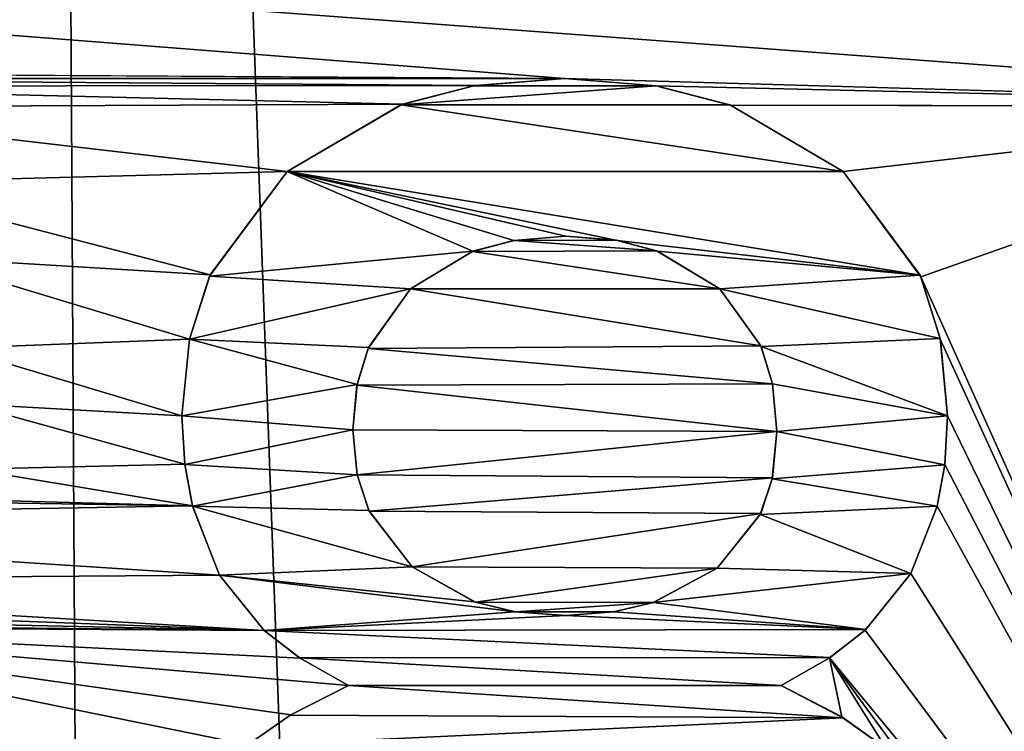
# Model space of a CAD drawing. Header units: millimetres. Extents: x -65 to 65, y -82 to 87.
# Tile 215 of 223: x 1.54 to 4.21, y 68.94 to 70.87. Entities that reach past the tile are written whole.
import ezdxf

# ---------------------------------------------------------------- set-up
doc = ezdxf.new("R2010")
doc.units = ezdxf.units.MM
doc.header["$LTSCALE"] = 101.851852
for name, color, linetype in [('1026', 7, 'CONTINUOUS'), ('1027', 7, 'CONTINUOUS'), ('1028', 7, 'CONTINUOUS'), ('1029', 7, 'CONTINUOUS'), ('1030', 7, 'CONTINUOUS'), ('1031', 7, 'CONTINUOUS'), ('1032', 7, 'CONTINUOUS'), ('1033', 7, 'CONTINUOUS'), ('1034', 7, 'CONTINUOUS'), ('1043', 7, 'CONTINUOUS'), ('1044', 7, 'CONTINUOUS'), ('1045', 7, 'CONTINUOUS'), ('1046', 7, 'CONTINUOUS'), ('1047', 7, 'CONTINUOUS'), ('1048', 7, 'CONTINUOUS'), ('1049', 7, 'CONTINUOUS'), ('1050', 7, 'CONTINUOUS'), ('812', 7, 'CONTINUOUS'), ('817', 7, 'CONTINUOUS'), ('845', 7, 'CONTINUOUS'), ('935', 7, 'CONTINUOUS')]:
    doc.layers.add(name, color=color, linetype=linetype)

msp = doc.modelspace()

# ---------------------------------------------------------------- linework, layer by layer
at = {"layer": '1026', "linetype": 'CONTINUOUS'}
for points in [[(2.2719, 68.9813, 85), (2.4284, 69.0606, 85), (2.2703, 68.9803, 84.5), (2.2719, 68.9813, 85)], [(2.4284, 69.0606, 85), (2.4284, 69.0606, 84.5), (2.2703, 68.9803, 84.5), (2.4284, 69.0606, 85)], [(2.1556, 68.8999, 85), (2.2703, 68.9803, 84.5), (2.1532, 68.898, 84.5), (2.1556, 68.8999, 85)], [(2.1556, 68.8999, 85), (2.2719, 68.9813, 85), (2.2703, 68.9803, 84.5), (2.1556, 68.8999, 85)]]:
    msp.add_3dface(points, dxfattribs=at)
at = {"layer": '1027', "linetype": 'CONTINUOUS'}
for points in [[(2.2002, 69.2102, 85), (2.0791, 69.36, 85), (2.1998, 69.2106, 84.5), (2.2002, 69.2102, 85)], [(2.0791, 69.36, 85), (2.0791, 69.36, 84.5), (2.1998, 69.2106, 84.5), (2.0791, 69.36, 85)], [(2.2002, 69.2102, 85), (2.1998, 69.2106, 84.5), (2.2956, 69.1361, 84.5), (2.2002, 69.2102, 85)], [(2.2973, 69.135, 85), (2.2002, 69.2102, 85), (2.2956, 69.1361, 84.5), (2.2973, 69.135, 85)], [(2.2973, 69.135, 85), (2.2956, 69.1361, 84.5), (2.4284, 69.0606, 84.5), (2.2973, 69.135, 85)], [(2.4284, 69.0606, 85), (2.2973, 69.135, 85), (2.4284, 69.0606, 84.5), (2.4284, 69.0606, 85)]]:
    msp.add_3dface(points, dxfattribs=at)
at = {"layer": '1028', "linetype": 'CONTINUOUS'}
for points in [[(1.9845, 69.6613, 85), (1.9769, 69.7924, 85), (1.9846, 69.6602, 84.5), (1.9845, 69.6613, 85)], [(1.9769, 69.7924, 85), (1.9769, 69.7924, 84.5), (1.9846, 69.6602, 84.5), (1.9769, 69.7924, 85)], [(2.005, 69.5487, 85), (1.9845, 69.6613, 85), (1.9846, 69.6602, 84.5), (2.005, 69.5487, 85)], [(2.005, 69.5487, 85), (1.9846, 69.6602, 84.5), (2.0054, 69.5472, 84.5), (2.005, 69.5487, 85)], [(2.0791, 69.36, 85), (2.005, 69.5487, 85), (2.0791, 69.36, 84.5), (2.0791, 69.36, 85)], [(2.005, 69.5487, 85), (2.0054, 69.5472, 84.5), (2.0791, 69.36, 84.5), (2.005, 69.5487, 85)]]:
    msp.add_3dface(points, dxfattribs=at)
at = {"layer": '1029', "linetype": 'CONTINUOUS'}
for points in [[(2.0533, 70.1745, 85), (2.2626, 70.4547, 85), (2.0518, 70.1712, 84.5), (2.0533, 70.1745, 85)], [(2.2626, 70.4547, 85), (2.2626, 70.4547, 84.5), (2.0518, 70.1712, 84.5), (2.2626, 70.4547, 85)], [(1.9973, 70.0004, 85), (2.0518, 70.1712, 84.5), (1.9972, 69.9999, 84.5), (1.9973, 70.0004, 85)], [(1.9973, 70.0004, 85), (2.0533, 70.1745, 85), (2.0518, 70.1712, 84.5), (1.9973, 70.0004, 85)], [(1.9769, 69.7924, 85), (1.9973, 70.0004, 85), (1.9769, 69.7924, 84.5), (1.9769, 69.7924, 85)], [(1.9973, 70.0004, 85), (1.9972, 69.9999, 84.5), (1.9769, 69.7924, 84.5), (1.9973, 70.0004, 85)]]:
    msp.add_3dface(points, dxfattribs=at)
at = {"layer": '1030', "linetype": 'CONTINUOUS'}
for points in [[(2.7717, 70.6881, 85), (3.0153, 70.7072, 85), (2.7683, 70.6875, 84.5), (2.7717, 70.6881, 85)], [(3.0153, 70.7072, 85), (3.0153, 70.7072, 84.5), (2.7683, 70.6875, 84.5), (3.0153, 70.7072, 85)], [(2.5747, 70.6375, 85), (2.7683, 70.6875, 84.5), (2.5704, 70.6359, 84.5), (2.5747, 70.6375, 85)], [(2.5747, 70.6375, 85), (2.7717, 70.6881, 85), (2.7683, 70.6875, 84.5), (2.5747, 70.6375, 85)], [(2.2626, 70.4547, 85), (2.5747, 70.6375, 85), (2.2626, 70.4547, 84.5), (2.2626, 70.4547, 85)], [(2.5747, 70.6375, 85), (2.5704, 70.6359, 84.5), (2.2626, 70.4547, 84.5), (2.5747, 70.6375, 85)]]:
    msp.add_3dface(points, dxfattribs=at)
at = {"layer": '1031', "linetype": 'CONTINUOUS'}
for points in [[(3.0153, 70.7072, 85), (3.2623, 70.6875, 85), (3.0153, 70.7072, 84.5), (3.0153, 70.7072, 85)], [(3.2623, 70.6875, 85), (3.2633, 70.6874, 84.5), (3.0153, 70.7072, 84.5), (3.2623, 70.6875, 85)], [(3.2623, 70.6875, 85), (3.4643, 70.6349, 85), (3.2633, 70.6874, 84.5), (3.2623, 70.6875, 85)], [(3.4643, 70.6349, 85), (3.4626, 70.6355, 84.5), (3.2633, 70.6874, 84.5), (3.4643, 70.6349, 85)], [(3.4643, 70.6349, 85), (3.7703, 70.4547, 85), (3.4626, 70.6355, 84.5), (3.4643, 70.6349, 85)], [(3.7703, 70.4547, 85), (3.7703, 70.4547, 84.5), (3.4626, 70.6355, 84.5), (3.7703, 70.4547, 85)]]:
    msp.add_3dface(points, dxfattribs=at)
at = {"layer": '1032', "linetype": 'CONTINUOUS'}
for points in [[(3.7703, 70.4547, 85), (3.9807, 70.1695, 85), (3.7703, 70.4547, 84.5), (3.7703, 70.4547, 85)], [(3.9807, 70.1695, 85), (3.9788, 70.1737, 84.5), (3.7703, 70.4547, 84.5), (3.9807, 70.1695, 85)], [(3.9807, 70.1695, 85), (4.0333, 70.0024, 84.5), (3.9788, 70.1737, 84.5), (3.9807, 70.1695, 85)], [(3.9807, 70.1695, 85), (4.034, 69.9984, 85), (4.0333, 70.0024, 84.5), (3.9807, 70.1695, 85)], [(4.034, 69.9984, 85), (4.0536, 69.7924, 85), (4.0333, 70.0024, 84.5), (4.034, 69.9984, 85)], [(4.0536, 69.7924, 85), (4.0536, 69.7924, 84.5), (4.0333, 70.0024, 84.5), (4.0536, 69.7924, 85)]]:
    msp.add_3dface(points, dxfattribs=at)
at = {"layer": '1033', "linetype": 'CONTINUOUS'}
for points in [[(4.0461, 69.6607, 85), (4.046, 69.6597, 84.5), (4.0536, 69.7924, 84.5), (4.0461, 69.6607, 85)], [(4.0536, 69.7924, 85), (4.0461, 69.6607, 85), (4.0536, 69.7924, 84.5), (4.0536, 69.7924, 85)], [(4.0461, 69.6607, 85), (4.0254, 69.547, 85), (4.046, 69.6597, 84.5), (4.0461, 69.6607, 85)], [(4.0254, 69.547, 85), (4.0254, 69.5474, 84.5), (4.046, 69.6597, 84.5), (4.0254, 69.547, 85)], [(4.0254, 69.547, 85), (3.9538, 69.3647, 85), (4.0254, 69.5474, 84.5), (4.0254, 69.547, 85)], [(3.9538, 69.3647, 85), (3.9538, 69.3647, 84.5), (4.0254, 69.5474, 84.5), (3.9538, 69.3647, 85)]]:
    msp.add_3dface(points, dxfattribs=at)
at = {"layer": '1034', "linetype": 'CONTINUOUS'}
for points in [[(3.9538, 69.3647, 85), (3.8296, 69.2111, 85), (3.9538, 69.3647, 84.5), (3.9538, 69.3647, 85)], [(3.8296, 69.2111, 85), (3.8316, 69.2129, 84.5), (3.9538, 69.3647, 84.5), (3.8296, 69.2111, 85)], [(3.8296, 69.2111, 85), (3.7334, 69.1361, 85), (3.7349, 69.1371, 84.5), (3.8296, 69.2111, 85)], [(3.8296, 69.2111, 85), (3.7349, 69.1371, 84.5), (3.8316, 69.2129, 84.5), (3.8296, 69.2111, 85)], [(3.7334, 69.1361, 85), (3.6022, 69.0606, 85), (3.7349, 69.1371, 84.5), (3.7334, 69.1361, 85)], [(3.6022, 69.0606, 85), (3.6022, 69.0606, 84.5), (3.7349, 69.1371, 84.5), (3.6022, 69.0606, 85)]]:
    msp.add_3dface(points, dxfattribs=at)
at = {"layer": '1043', "linetype": 'CONTINUOUS'}
for points in [[(3.5469, 69.9821, 85), (3.4358, 70.137, 85), (3.5477, 69.9804, 84.5), (3.5469, 69.9821, 85)], [(3.4358, 70.137, 85), (3.4358, 70.137, 84.5), (3.5477, 69.9804, 84.5), (3.4358, 70.137, 85)], [(3.5783, 69.8796, 85), (3.5469, 69.9821, 85), (3.5477, 69.9804, 84.5), (3.5783, 69.8796, 85)], [(3.5783, 69.8796, 85), (3.5477, 69.9804, 84.5), (3.5784, 69.8794, 84.5), (3.5783, 69.8796, 85)], [(3.5903, 69.7497, 85), (3.5783, 69.8796, 85), (3.5903, 69.7497, 84.5), (3.5903, 69.7497, 85)], [(3.5903, 69.7497, 84.5), (3.5783, 69.8796, 85), (3.5784, 69.8794, 84.5), (3.5903, 69.7497, 84.5)]]:
    msp.add_3dface(points, dxfattribs=at)
at = {"layer": '1044', "linetype": 'CONTINUOUS'}
for points in [[(3.1552, 70.2686, 85), (3.0177, 70.2795, 85), (3.1571, 70.2683, 84.5), (3.1552, 70.2686, 85)], [(3.0177, 70.2795, 85), (3.0177, 70.2795, 84.5), (3.1571, 70.2683, 84.5), (3.0177, 70.2795, 85)], [(3.2643, 70.2401, 85), (3.1552, 70.2686, 85), (3.1571, 70.2683, 84.5), (3.2643, 70.2401, 85)], [(3.2643, 70.2401, 85), (3.1571, 70.2683, 84.5), (3.2668, 70.2392, 84.5), (3.2643, 70.2401, 85)], [(3.4358, 70.137, 85), (3.2643, 70.2401, 85), (3.4358, 70.137, 84.5), (3.4358, 70.137, 85)], [(3.2643, 70.2401, 85), (3.2668, 70.2392, 84.5), (3.4358, 70.137, 84.5), (3.2643, 70.2401, 85)]]:
    msp.add_3dface(points, dxfattribs=at)
at = {"layer": '1045', "linetype": 'CONTINUOUS'}
for points in [[(2.8776, 70.2682, 85), (2.7653, 70.2385, 85), (2.8772, 70.2682, 84.5), (2.8776, 70.2682, 85)], [(2.7653, 70.2385, 85), (2.7661, 70.2388, 84.5), (2.8772, 70.2682, 84.5), (2.7653, 70.2385, 85)], [(2.8776, 70.2682, 85), (2.8772, 70.2682, 84.5), (3.0177, 70.2795, 84.5), (2.8776, 70.2682, 85)], [(3.0177, 70.2795, 85), (2.8776, 70.2682, 85), (3.0177, 70.2795, 84.5), (3.0177, 70.2795, 85)], [(2.7653, 70.2385, 85), (2.5971, 70.137, 85), (2.7661, 70.2388, 84.5), (2.7653, 70.2385, 85)], [(2.5971, 70.137, 85), (2.5971, 70.137, 84.5), (2.7661, 70.2388, 84.5), (2.5971, 70.137, 85)]]:
    msp.add_3dface(points, dxfattribs=at)
at = {"layer": '1046', "linetype": 'CONTINUOUS'}
for points in [[(2.5971, 70.137, 85), (2.4818, 69.9753, 85), (2.5971, 70.137, 84.5), (2.5971, 70.137, 85)], [(2.4818, 69.9753, 85), (2.4828, 69.9776, 84.5), (2.5971, 70.137, 84.5), (2.4818, 69.9753, 85)], [(2.4818, 69.9753, 85), (2.4515, 69.8757, 85), (2.4519, 69.8776, 84.5), (2.4818, 69.9753, 85)], [(2.4818, 69.9753, 85), (2.4519, 69.8776, 84.5), (2.4828, 69.9776, 84.5), (2.4818, 69.9753, 85)], [(2.4515, 69.8757, 85), (2.4403, 69.7544, 85), (2.4519, 69.8776, 84.5), (2.4515, 69.8757, 85)], [(2.4403, 69.7544, 85), (2.4403, 69.7544, 84.5), (2.4519, 69.8776, 84.5), (2.4403, 69.7544, 85)]]:
    msp.add_3dface(points, dxfattribs=at)
at = {"layer": '1047', "linetype": 'CONTINUOUS'}
for points in [[(2.4403, 69.7544, 85), (2.4523, 69.6325, 85), (2.4403, 69.7544, 84.5), (2.4403, 69.7544, 85)], [(2.4523, 69.6325, 85), (2.4523, 69.6327, 84.5), (2.4403, 69.7544, 84.5), (2.4523, 69.6325, 85)], [(2.4523, 69.6325, 85), (2.4838, 69.5356, 84.5), (2.4523, 69.6327, 84.5), (2.4523, 69.6325, 85)], [(2.4523, 69.6325, 85), (2.4847, 69.5338, 85), (2.4838, 69.5356, 84.5), (2.4523, 69.6325, 85)], [(2.4847, 69.5338, 85), (2.6012, 69.383, 85), (2.4838, 69.5356, 84.5), (2.4847, 69.5338, 85)], [(2.6012, 69.383, 85), (2.6012, 69.383, 84.5), (2.4838, 69.5356, 84.5), (2.6012, 69.383, 85)]]:
    msp.add_3dface(points, dxfattribs=at)
at = {"layer": '1048', "linetype": 'CONTINUOUS'}
for points in [[(2.6012, 69.383, 85), (2.7729, 69.2874, 85), (2.6012, 69.383, 84.5), (2.6012, 69.383, 85)], [(2.7729, 69.2874, 85), (2.7703, 69.2883, 84.5), (2.6012, 69.383, 84.5), (2.7729, 69.2874, 85)], [(2.7729, 69.2874, 85), (2.8795, 69.2612, 84.5), (2.7703, 69.2883, 84.5), (2.7729, 69.2874, 85)], [(2.7729, 69.2874, 85), (2.8815, 69.2609, 85), (2.8795, 69.2612, 84.5), (2.7729, 69.2874, 85)], [(2.8815, 69.2609, 85), (3.0177, 69.2507, 85), (2.8795, 69.2612, 84.5), (2.8815, 69.2609, 85)], [(3.0177, 69.2507, 85), (3.0177, 69.2507, 84.5), (2.8795, 69.2612, 84.5), (3.0177, 69.2507, 85)]]:
    msp.add_3dface(points, dxfattribs=at)
at = {"layer": '1049', "linetype": 'CONTINUOUS'}
for points in [[(3.256, 69.2864, 85), (3.4287, 69.379, 85), (3.2551, 69.2862, 84.5), (3.256, 69.2864, 85)], [(3.4287, 69.379, 85), (3.4287, 69.379, 84.5), (3.2551, 69.2862, 84.5), (3.4287, 69.379, 85)], [(3.1478, 69.2604, 85), (3.256, 69.2864, 85), (3.1481, 69.2604, 84.5), (3.1478, 69.2604, 85)], [(3.256, 69.2864, 85), (3.2551, 69.2862, 84.5), (3.1481, 69.2604, 84.5), (3.256, 69.2864, 85)], [(3.0177, 69.2507, 85), (3.1478, 69.2604, 85), (3.0177, 69.2507, 84.5), (3.0177, 69.2507, 85)], [(3.1478, 69.2604, 85), (3.1481, 69.2604, 84.5), (3.0177, 69.2507, 84.5), (3.1478, 69.2604, 85)]]:
    msp.add_3dface(points, dxfattribs=at)
at = {"layer": '1050', "linetype": 'CONTINUOUS'}
for points in [[(3.5782, 69.6244, 85), (3.5903, 69.7497, 85), (3.5776, 69.6216, 84.5), (3.5782, 69.6244, 85)], [(3.5903, 69.7497, 85), (3.5903, 69.7497, 84.5), (3.5776, 69.6216, 84.5), (3.5903, 69.7497, 85)], [(3.5468, 69.5275, 85), (3.5782, 69.6244, 85), (3.5776, 69.6216, 84.5), (3.5468, 69.5275, 85)], [(3.5468, 69.5275, 85), (3.5776, 69.6216, 84.5), (3.5454, 69.5245, 84.5), (3.5468, 69.5275, 85)], [(3.4287, 69.379, 85), (3.5468, 69.5275, 85), (3.4287, 69.379, 84.5), (3.4287, 69.379, 85)], [(3.5468, 69.5275, 85), (3.5454, 69.5245, 84.5), (3.4287, 69.379, 84.5), (3.5468, 69.5275, 85)]]:
    msp.add_3dface(points, dxfattribs=at)
at = {"layer": '812', "linetype": 'CONTINUOUS'}
for points in [[(1.586, 86.9805, 87.5), (-1.9079, 86.9718, 87.5), (0, 24.95, 87.5), (1.586, 86.9805, 87.5)], [(1.933, 24.8606, 87.5), (1.586, 86.9805, 87.5), (0, 24.95, 87.5), (1.933, 24.8606, 87.5)], [(5.0752, 86.8, 87.5), (1.586, 86.9805, 87.5), (3.8496, 24.5933, 87.5), (5.0752, 86.8, 87.5)], [(3.8496, 24.5933, 87.5), (1.586, 86.9805, 87.5), (1.933, 24.8606, 87.5), (3.8496, 24.5933, 87.5)], [(5.7333, 24.1502, 87.5), (5.0752, 86.8, 87.5), (3.8496, 24.5933, 87.5), (5.7333, 24.1502, 87.5)]]:
    msp.add_3dface(points, dxfattribs=at)
at = {"layer": '817', "linetype": 'CONTINUOUS'}
for points in [[(-35, 73.6758, 85), (35, 73.6762, 85), (5.6527, 70.6312, 85), (-35, 73.6758, 85)], [(-35, 73.6758, 85), (5.6527, 70.6312, 85), (3.0153, 70.7072, 85), (-35, 73.6758, 85)], [(-35, 73.6758, 85), (3.0153, 70.7072, 85), (-3.9752, 70.75, 85), (-35, 73.6758, 85)], [(3.0153, 70.7072, 85), (0.3065, 70.7072, 85), (-3.9752, 70.75, 85), (3.0153, 70.7072, 85)], [(3.0153, 70.7072, 85), (2.7717, 70.6881, 85), (0.3065, 70.7072, 85), (3.0153, 70.7072, 85)], [(0.3065, 70.7072, 85), (2.7717, 70.6881, 85), (0.5521, 70.6865, 85), (0.3065, 70.7072, 85)], [(3.0153, 70.7072, 85), (5.6527, 70.6312, 85), (3.2623, 70.6875, 85), (3.0153, 70.7072, 85)], [(2.7717, 70.6881, 85), (2.5747, 70.6375, 85), (0.5521, 70.6865, 85), (2.7717, 70.6881, 85)], [(0.5521, 70.6865, 85), (2.5747, 70.6375, 85), (0.7606, 70.6297, 85), (0.5521, 70.6865, 85)], [(3.2623, 70.6875, 85), (5.6527, 70.6312, 85), (3.4643, 70.6349, 85), (3.2623, 70.6875, 85)], [(2.5747, 70.6375, 85), (2.2626, 70.4547, 85), (0.7606, 70.6297, 85), (2.5747, 70.6375, 85)], [(0.7606, 70.6297, 85), (2.2626, 70.4547, 85), (1.0954, 70.4245, 85), (0.7606, 70.6297, 85)], [(5.6527, 70.6312, 85), (5.2916, 70.6312, 85), (3.4643, 70.6349, 85), (5.6527, 70.6312, 85)], [(3.4643, 70.6349, 85), (5.2916, 70.6312, 85), (3.7703, 70.4547, 85), (3.4643, 70.6349, 85)], [(3.7703, 70.4547, 85), (5.2916, 70.6312, 85), (3.9807, 70.1695, 85), (3.7703, 70.4547, 85)], [(5.2916, 70.6312, 85), (5.2916, 67.25, 85), (3.9807, 70.1695, 85), (5.2916, 70.6312, 85)], [(2.2626, 70.4547, 85), (2.0533, 70.1745, 85), (1.0954, 70.4245, 85), (2.2626, 70.4547, 85)], [(1.0954, 70.4245, 85), (2.0533, 70.1745, 85), (1.2614, 70.223, 85), (1.0954, 70.4245, 85)], [(2.8776, 70.2682, 85), (3.2643, 70.2401, 85), (2.7653, 70.2385, 85), (2.8776, 70.2682, 85)], [(3.0177, 70.2795, 85), (3.1552, 70.2686, 85), (2.8776, 70.2682, 85), (3.0177, 70.2795, 85)], [(3.1552, 70.2686, 85), (3.2643, 70.2401, 85), (2.8776, 70.2682, 85), (3.1552, 70.2686, 85)], [(3.2643, 70.2401, 85), (3.4358, 70.137, 85), (2.7653, 70.2385, 85), (3.2643, 70.2401, 85)], [(2.0533, 70.1745, 85), (1.9973, 70.0004, 85), (1.2614, 70.223, 85), (2.0533, 70.1745, 85)], [(1.2614, 70.223, 85), (1.9973, 70.0004, 85), (1.3647, 69.9756, 85), (1.2614, 70.223, 85)], [(2.7653, 70.2385, 85), (3.4358, 70.137, 85), (2.5971, 70.137, 85), (2.7653, 70.2385, 85)], [(3.9807, 70.1695, 85), (5.2916, 67.25, 85), (4.034, 69.9984, 85), (3.9807, 70.1695, 85)], [(2.5971, 70.137, 85), (3.5469, 69.9821, 85), (2.4818, 69.9753, 85), (2.5971, 70.137, 85)], [(3.4358, 70.137, 85), (3.5469, 69.9821, 85), (2.5971, 70.137, 85), (3.4358, 70.137, 85)], [(1.9973, 70.0004, 85), (1.9769, 69.7924, 85), (1.3647, 69.9756, 85), (1.9973, 70.0004, 85)], [(4.034, 69.9984, 85), (5.2916, 67.25, 85), (4.0536, 69.7924, 85), (4.034, 69.9984, 85)], [(1.3647, 69.9756, 85), (1.9769, 69.7924, 85), (1.3936, 69.825, 85), (1.3647, 69.9756, 85)], [(2.4818, 69.9753, 85), (3.5783, 69.8796, 85), (2.4515, 69.8757, 85), (2.4818, 69.9753, 85)], [(3.5469, 69.9821, 85), (3.5783, 69.8796, 85), (2.4818, 69.9753, 85), (3.5469, 69.9821, 85)], [(2.4515, 69.8757, 85), (3.5903, 69.7497, 85), (2.4403, 69.7544, 85), (2.4515, 69.8757, 85)], [(3.5783, 69.8796, 85), (3.5903, 69.7497, 85), (2.4515, 69.8757, 85), (3.5783, 69.8796, 85)], [(1.9769, 69.7924, 85), (1.9845, 69.6613, 85), (1.3936, 69.825, 85), (1.9769, 69.7924, 85)], [(1.3936, 69.825, 85), (1.9845, 69.6613, 85), (1.4043, 69.6475, 85), (1.3936, 69.825, 85)], [(4.0536, 69.7924, 85), (5.2916, 67.25, 85), (4.0461, 69.6607, 85), (4.0536, 69.7924, 85)], [(2.4403, 69.7544, 85), (3.5903, 69.7497, 85), (2.4523, 69.6325, 85), (2.4403, 69.7544, 85)], [(2.4523, 69.6325, 85), (3.5903, 69.7497, 85), (3.5782, 69.6244, 85), (2.4523, 69.6325, 85)], [(1.9845, 69.6613, 85), (2.005, 69.5487, 85), (1.4043, 69.6475, 85), (1.9845, 69.6613, 85)], [(4.0461, 69.6607, 85), (5.2916, 67.25, 85), (4.0254, 69.547, 85), (4.0461, 69.6607, 85)], [(1.4043, 69.6475, 85), (2.005, 69.5487, 85), (1.4043, 69.5643, 85), (1.4043, 69.6475, 85)], [(2.4847, 69.5338, 85), (2.4523, 69.6325, 85), (3.5782, 69.6244, 85), (2.4847, 69.5338, 85)], [(3.5468, 69.5275, 85), (2.4847, 69.5338, 85), (3.5782, 69.6244, 85), (3.5468, 69.5275, 85)], [(0.9409, 69.5643, 85), (2.005, 69.5487, 85), (-0.219, 69.5093, 85), (0.9409, 69.5643, 85)], [(2.005, 69.5487, 85), (2.0791, 69.36, 85), (-0.219, 69.5093, 85), (2.005, 69.5487, 85)], [(1.4043, 69.5643, 85), (2.005, 69.5487, 85), (0.9409, 69.5643, 85), (1.4043, 69.5643, 85)], [(4.0254, 69.547, 85), (5.2916, 67.25, 85), (3.9538, 69.3647, 85), (4.0254, 69.547, 85)], [(2.6012, 69.383, 85), (2.4847, 69.5338, 85), (3.5468, 69.5275, 85), (2.6012, 69.383, 85)], [(3.4287, 69.379, 85), (2.6012, 69.383, 85), (3.5468, 69.5275, 85), (3.4287, 69.379, 85)], [(-0.219, 69.5093, 85), (2.0791, 69.36, 85), (-0.086, 69.3452, 85), (-0.219, 69.5093, 85)], [(2.0791, 69.36, 85), (2.2002, 69.2102, 85), (-0.086, 69.3452, 85), (2.0791, 69.36, 85)], [(2.7729, 69.2874, 85), (2.6012, 69.383, 85), (3.4287, 69.379, 85), (2.7729, 69.2874, 85)], [(3.256, 69.2864, 85), (2.7729, 69.2874, 85), (3.4287, 69.379, 85), (3.256, 69.2864, 85)], [(3.9538, 69.3647, 85), (5.2916, 67.25, 85), (3.8296, 69.2111, 85), (3.9538, 69.3647, 85)], [(-0.086, 69.3452, 85), (2.2002, 69.2102, 85), (0.0051, 69.2941, 85), (-0.086, 69.3452, 85)], [(0.0051, 69.2941, 85), (2.2002, 69.2102, 85), (0.1416, 69.2545, 85), (0.0051, 69.2941, 85)], [(2.8815, 69.2609, 85), (2.7729, 69.2874, 85), (3.256, 69.2864, 85), (2.8815, 69.2609, 85)], [(3.1478, 69.2604, 85), (2.8815, 69.2609, 85), (3.256, 69.2864, 85), (3.1478, 69.2604, 85)], [(0.1416, 69.2545, 85), (2.2002, 69.2102, 85), (0.3314, 69.2289, 85), (0.1416, 69.2545, 85)], [(3.0177, 69.2507, 85), (2.8815, 69.2609, 85), (3.1478, 69.2604, 85), (3.0177, 69.2507, 85)], [(0.3314, 69.2289, 85), (2.2002, 69.2102, 85), (0.5821, 69.2198, 85), (0.3314, 69.2289, 85)], [(2.2719, 68.9813, 85), (2.1556, 68.8999, 85), (0.5821, 69.2198, 85), (2.2719, 68.9813, 85)], [(0.5821, 69.2198, 85), (2.1556, 68.8999, 85), (0.5821, 68.7921, 85), (0.5821, 69.2198, 85)], [(2.4284, 69.0606, 85), (2.2719, 68.9813, 85), (0.5821, 69.2198, 85), (2.4284, 69.0606, 85)], [(2.2973, 69.135, 85), (2.4284, 69.0606, 85), (0.5821, 69.2198, 85), (2.2973, 69.135, 85)], [(2.2002, 69.2102, 85), (2.2973, 69.135, 85), (0.5821, 69.2198, 85), (2.2002, 69.2102, 85)], [(3.8296, 69.2111, 85), (5.2916, 67.25, 85), (3.7334, 69.1361, 85), (3.8296, 69.2111, 85)], [(3.7664, 68.9756, 85), (3.6022, 69.0606, 85), (3.7334, 69.1361, 85), (3.7664, 68.9756, 85)], [(5.2916, 67.25, 85), (4.037, 68.7208, 85), (3.7334, 69.1361, 85), (5.2916, 67.25, 85)], [(3.8869, 68.8902, 85), (3.7664, 68.9756, 85), (3.7334, 69.1361, 85), (3.8869, 68.8902, 85)], [(4.037, 68.7208, 85), (3.8869, 68.8902, 85), (3.7334, 69.1361, 85), (4.037, 68.7208, 85)]]:
    msp.add_3dface(points, dxfattribs=at)
at = {"layer": '845', "linetype": 'CONTINUOUS'}
for points in [[(3.0153, 70.7072, 84.5), (3.2633, 70.6874, 84.5), (2.7683, 70.6875, 84.5), (3.0153, 70.7072, 84.5)], [(2.7683, 70.6875, 84.5), (3.2633, 70.6874, 84.5), (2.5704, 70.6359, 84.5), (2.7683, 70.6875, 84.5)], [(3.2633, 70.6874, 84.5), (3.4626, 70.6355, 84.5), (2.5704, 70.6359, 84.5), (3.2633, 70.6874, 84.5)], [(2.5704, 70.6359, 84.5), (3.7703, 70.4547, 84.5), (2.2626, 70.4547, 84.5), (2.5704, 70.6359, 84.5)], [(3.4626, 70.6355, 84.5), (3.7703, 70.4547, 84.5), (2.5704, 70.6359, 84.5), (3.4626, 70.6355, 84.5)], [(2.0518, 70.1712, 84.5), (2.2626, 70.4547, 84.5), (2.7661, 70.2388, 84.5), (2.0518, 70.1712, 84.5)], [(3.7703, 70.4547, 84.5), (3.9788, 70.1737, 84.5), (2.2626, 70.4547, 84.5), (3.7703, 70.4547, 84.5)], [(2.2626, 70.4547, 84.5), (3.9788, 70.1737, 84.5), (3.1571, 70.2683, 84.5), (2.2626, 70.4547, 84.5)], [(2.7661, 70.2388, 84.5), (2.2626, 70.4547, 84.5), (2.8772, 70.2682, 84.5), (2.7661, 70.2388, 84.5)], [(2.8772, 70.2682, 84.5), (2.2626, 70.4547, 84.5), (3.0177, 70.2795, 84.5), (2.8772, 70.2682, 84.5)], [(3.0177, 70.2795, 84.5), (2.2626, 70.4547, 84.5), (3.1571, 70.2683, 84.5), (3.0177, 70.2795, 84.5)], [(3.1571, 70.2683, 84.5), (3.9788, 70.1737, 84.5), (3.2668, 70.2392, 84.5), (3.1571, 70.2683, 84.5)], [(2.5971, 70.137, 84.5), (2.0518, 70.1712, 84.5), (2.7661, 70.2388, 84.5), (2.5971, 70.137, 84.5)], [(3.2668, 70.2392, 84.5), (3.9788, 70.1737, 84.5), (3.4358, 70.137, 84.5), (3.2668, 70.2392, 84.5)], [(1.9972, 69.9999, 84.5), (2.0518, 70.1712, 84.5), (2.5971, 70.137, 84.5), (1.9972, 69.9999, 84.5)], [(3.9788, 70.1737, 84.5), (4.0333, 70.0024, 84.5), (3.4358, 70.137, 84.5), (3.9788, 70.1737, 84.5)], [(2.4828, 69.9776, 84.5), (1.9972, 69.9999, 84.5), (2.5971, 70.137, 84.5), (2.4828, 69.9776, 84.5)], [(3.4358, 70.137, 84.5), (4.0333, 70.0024, 84.5), (3.5477, 69.9804, 84.5), (3.4358, 70.137, 84.5)], [(1.9769, 69.7924, 84.5), (1.9972, 69.9999, 84.5), (2.4519, 69.8776, 84.5), (1.9769, 69.7924, 84.5)], [(2.4519, 69.8776, 84.5), (1.9972, 69.9999, 84.5), (2.4828, 69.9776, 84.5), (2.4519, 69.8776, 84.5)], [(4.0333, 70.0024, 84.5), (4.0536, 69.7924, 84.5), (3.5477, 69.9804, 84.5), (4.0333, 70.0024, 84.5)], [(3.5477, 69.9804, 84.5), (4.0536, 69.7924, 84.5), (3.5784, 69.8794, 84.5), (3.5477, 69.9804, 84.5)], [(2.4403, 69.7544, 84.5), (1.9769, 69.7924, 84.5), (2.4519, 69.8776, 84.5), (2.4403, 69.7544, 84.5)], [(4.0536, 69.7924, 84.5), (3.5903, 69.7497, 84.5), (3.5784, 69.8794, 84.5), (4.0536, 69.7924, 84.5)], [(1.9846, 69.6602, 84.5), (1.9769, 69.7924, 84.5), (2.4403, 69.7544, 84.5), (1.9846, 69.6602, 84.5)], [(4.0536, 69.7924, 84.5), (4.046, 69.6597, 84.5), (3.5903, 69.7497, 84.5), (4.0536, 69.7924, 84.5)], [(2.4523, 69.6327, 84.5), (1.9846, 69.6602, 84.5), (2.4403, 69.7544, 84.5), (2.4523, 69.6327, 84.5)], [(3.5903, 69.7497, 84.5), (4.046, 69.6597, 84.5), (3.5776, 69.6216, 84.5), (3.5903, 69.7497, 84.5)], [(2.0054, 69.5472, 84.5), (1.9846, 69.6602, 84.5), (2.4523, 69.6327, 84.5), (2.0054, 69.5472, 84.5)], [(4.046, 69.6597, 84.5), (4.0254, 69.5474, 84.5), (3.5776, 69.6216, 84.5), (4.046, 69.6597, 84.5)], [(2.4838, 69.5356, 84.5), (2.0054, 69.5472, 84.5), (2.4523, 69.6327, 84.5), (2.4838, 69.5356, 84.5)], [(3.5776, 69.6216, 84.5), (4.0254, 69.5474, 84.5), (3.5454, 69.5245, 84.5), (3.5776, 69.6216, 84.5)], [(2.0791, 69.36, 84.5), (2.0054, 69.5472, 84.5), (2.6012, 69.383, 84.5), (2.0791, 69.36, 84.5)], [(2.6012, 69.383, 84.5), (2.0054, 69.5472, 84.5), (2.4838, 69.5356, 84.5), (2.6012, 69.383, 84.5)], [(4.0254, 69.5474, 84.5), (3.9538, 69.3647, 84.5), (3.5454, 69.5245, 84.5), (4.0254, 69.5474, 84.5)], [(3.5454, 69.5245, 84.5), (3.9538, 69.3647, 84.5), (3.4287, 69.379, 84.5), (3.5454, 69.5245, 84.5)], [(2.7703, 69.2883, 84.5), (2.0791, 69.36, 84.5), (2.6012, 69.383, 84.5), (2.7703, 69.2883, 84.5)], [(2.1998, 69.2106, 84.5), (2.0791, 69.36, 84.5), (2.8795, 69.2612, 84.5), (2.1998, 69.2106, 84.5)], [(2.8795, 69.2612, 84.5), (2.0791, 69.36, 84.5), (2.7703, 69.2883, 84.5), (2.8795, 69.2612, 84.5)], [(3.4287, 69.379, 84.5), (3.9538, 69.3647, 84.5), (3.2551, 69.2862, 84.5), (3.4287, 69.379, 84.5)], [(3.9538, 69.3647, 84.5), (3.8316, 69.2129, 84.5), (3.2551, 69.2862, 84.5), (3.9538, 69.3647, 84.5)], [(3.2551, 69.2862, 84.5), (3.8316, 69.2129, 84.5), (3.1481, 69.2604, 84.5), (3.2551, 69.2862, 84.5)], [(3.0177, 69.2507, 84.5), (2.1998, 69.2106, 84.5), (2.8795, 69.2612, 84.5), (3.0177, 69.2507, 84.5)], [(3.8316, 69.2129, 84.5), (2.1998, 69.2106, 84.5), (3.0177, 69.2507, 84.5), (3.8316, 69.2129, 84.5)], [(3.1481, 69.2604, 84.5), (3.8316, 69.2129, 84.5), (3.0177, 69.2507, 84.5), (3.1481, 69.2604, 84.5)], [(3.8316, 69.2129, 84.5), (3.7349, 69.1371, 84.5), (2.1998, 69.2106, 84.5), (3.8316, 69.2129, 84.5)], [(2.1998, 69.2106, 84.5), (3.7349, 69.1371, 84.5), (2.2956, 69.1361, 84.5), (2.1998, 69.2106, 84.5)], [(3.7349, 69.1371, 84.5), (3.6022, 69.0606, 84.5), (2.2956, 69.1361, 84.5), (3.7349, 69.1371, 84.5)], [(2.2956, 69.1361, 84.5), (3.6022, 69.0606, 84.5), (2.4284, 69.0606, 84.5), (2.2956, 69.1361, 84.5)], [(2.2703, 68.9803, 84.5), (2.4284, 69.0606, 84.5), (3.7697, 68.9736, 84.5), (2.2703, 68.9803, 84.5)], [(2.4284, 69.0606, 84.5), (3.6022, 69.0606, 84.5), (3.7697, 68.9736, 84.5), (2.4284, 69.0606, 84.5)], [(2.1532, 68.898, 84.5), (2.2703, 68.9803, 84.5), (3.7697, 68.9736, 84.5), (2.1532, 68.898, 84.5)], [(3.8882, 68.8891, 84.5), (2.1532, 68.898, 84.5), (3.7697, 68.9736, 84.5), (3.8882, 68.8891, 84.5)]]:
    msp.add_3dface(points, dxfattribs=at)
at = {"layer": '935', "linetype": 'CONTINUOUS'}
for points in [[(3.6022, 69.0606, 85), (3.7664, 68.9756, 85), (3.6022, 69.0606, 84.5), (3.6022, 69.0606, 85)], [(3.6022, 69.0606, 84.5), (3.7664, 68.9756, 85), (3.7697, 68.9736, 84.5), (3.6022, 69.0606, 84.5)], [(3.7664, 68.9756, 85), (3.8869, 68.8902, 85), (3.7697, 68.9736, 84.5), (3.7664, 68.9756, 85)], [(3.8869, 68.8902, 85), (3.8882, 68.8891, 84.5), (3.7697, 68.9736, 84.5), (3.8869, 68.8902, 85)]]:
    msp.add_3dface(points, dxfattribs=at)

doc.saveas('drawing.dxf')
